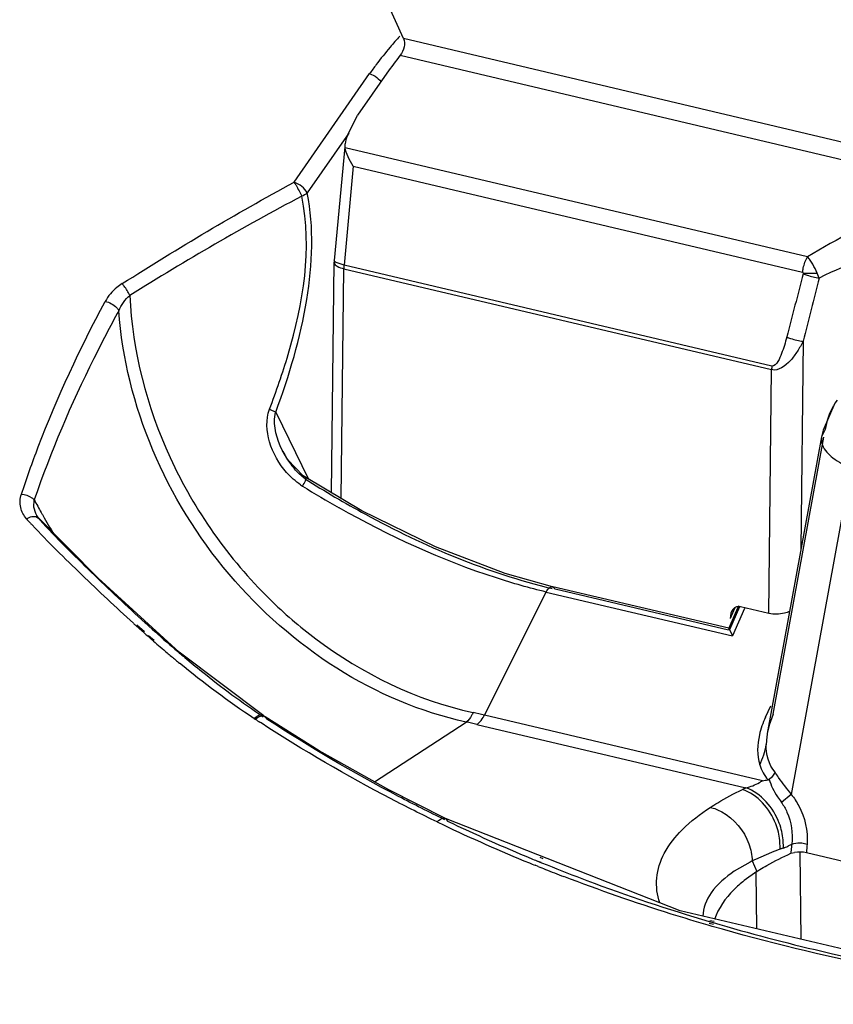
# Model space of a CAD drawing. Header units: inches. Extents: x 0 to 17, y 0 to 11.
# Tile 81 of 104: x 10.257 to 10.517, y 3.577 to 3.892. Entities that reach past the tile are written whole.
import ezdxf

# ---------------------------------------------------------------- set-up
doc = ezdxf.new("R2010")
doc.units = ezdxf.units.IN
doc.header["$LTSCALE"] = 0.935
doc.header["$MEASUREMENT"] = 0
doc.layers.add('1', color=7, linetype='CONTINUOUS')
doc.layers.add('2', color=7, linetype='CONTINUOUS')

msp = doc.modelspace()

# ---------------------------------------------------------------- linework, layer by layer
at = {"layer": '1', "color": 7, "linetype": 'Continuous'}
for p, q in [((10.3792446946, 3.8860858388), (10.3741813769, 3.8974024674)), ((10.5927111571, 3.8357047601), (10.3792446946, 3.8860858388)), ((10.3782092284, 3.880752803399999), (10.596408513, 3.8292547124)), ((10.3739407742, 3.8750490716), (10.3645988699, 3.861608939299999)), ((10.3613569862, 3.8550634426), (10.3645988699, 3.861608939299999)), ((10.3606088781, 3.8512053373), (10.3605818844, 3.852462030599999)), ((10.3604923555, 3.8515156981), (10.3570850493, 3.8151580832)), ((10.5085072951, 3.816299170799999), (10.3606088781, 3.8512053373)), ((10.363209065, 3.845287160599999), (10.3602422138, 3.8136294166)), ((10.363209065, 3.845287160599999), (10.5069047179, 3.8113729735)), ((10.3562630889, 3.7407925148), (10.3570579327, 3.814638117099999)), ((10.3570579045, 3.814638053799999), (10.3570934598, 3.8143686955)), ((10.3570850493, 3.8151580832), (10.3570579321, 3.814638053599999)), ((10.3602422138, 3.8136294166), (10.3577279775, 3.814452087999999)), ((10.3593814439, 3.7389514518), (10.3601730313, 3.8124945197)), ((10.3601730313, 3.8124945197), (10.4970062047, 3.780199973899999)), ((10.4970753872, 3.781334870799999), (10.3602422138, 3.8136294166)), ((10.5071734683, 3.811044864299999), (10.506951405, 3.8112878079)), ((10.5071735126, 3.811044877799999), (10.5116257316, 3.8110726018)), ((10.5122293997, 3.809513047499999), (10.5116257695, 3.811072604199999)), ((10.5071026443, 3.789287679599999), (10.5063868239, 3.7227838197)), ((10.496166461, 3.702185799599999), (10.4970062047, 3.780199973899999)), ((10.485246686, 3.7040301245), (10.4837626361, 3.700597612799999)), ((10.4961663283, 3.702185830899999), (10.4870620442, 3.704334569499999)), ((10.5065004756, 3.5979827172), (10.5061036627, 3.625728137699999)), ((10.4919298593, 3.6193550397), (10.4921757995, 3.601356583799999))]:
    msp.add_line(p, q, dxfattribs=at)
msp.add_lwpolyline([(10.5071486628, 3.810895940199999), (10.507164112, 3.810943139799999), (10.5071724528, 3.810993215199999), (10.5071734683, 3.811044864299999)], dxfattribs=at)
for centre, radius, start, end in [((10.4582192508, 3.816427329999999), 0.1026614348, 141.2018425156, 145.1786097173), ((10.3718337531, 3.812353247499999), 0.0116615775, 173.7173306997, 179.3058833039), ((12.7214484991, 3.2197409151), 2.291854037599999, 165.0522705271, 165.5753017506), ((12.7884172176, 3.221867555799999), 2.3508214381, 165.5239683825, 166.0325405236), ((10.5086669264, 3.7800587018), 0.0116615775, 173.7173306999, 179.3058833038)]:
    msp.add_arc(centre, radius, start, end, dxfattribs=at)
for centre, major_axis, ratio, start_param, end_param in [((10.3670818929, 3.8543190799), (0.005517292, 0.0051685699), 0.6743044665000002, -4.2056516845, -3.792574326), ((10.4871663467, 3.6997614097), (-0.0013388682, 0.0045509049), 0.6878500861, 5.9096642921, 7.473231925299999)]:
    msp.add_ellipse(centre, major_axis=major_axis, ratio=ratio, start_param=start_param, end_param=end_param, dxfattribs=at)
for points, knots in [([(10.3792446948, 3.8860858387), (10.379625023, 3.885290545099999), (10.3796300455, 3.8832733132), (10.3788289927, 3.8815241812), (10.3782092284, 3.880752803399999)], [0, 0, 0, 0, 0.4711516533, 1, 1, 1, 1]), ([(10.363209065, 3.845287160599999), (10.3625752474, 3.846251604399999), (10.3615095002, 3.8481389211), (10.3607581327, 3.8502051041), (10.3606088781, 3.8512053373)], [0, 0, 0, 0, 0.5329646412, 1, 1, 1, 1]), ([(10.5487489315, 3.836149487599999), (10.545195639, 3.8349137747), (10.5312894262, 3.8293123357), (10.5181539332, 3.8220123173), (10.5085072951, 3.816299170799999)], [0, 0, 0, 0, 0.2512454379, 1, 1, 1, 1]), ([(10.5525106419, 3.8242833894), (10.5490826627, 3.8232188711), (10.5354157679, 3.8190174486), (10.5218624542, 3.814211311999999), (10.5122284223, 3.809515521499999)], [0, 0, 0, 0, 0.2508890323, 1, 1, 1, 1]), ([(10.3577279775, 3.814452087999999), (10.3576280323, 3.8145064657), (10.3573625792, 3.814664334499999), (10.357065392, 3.8149479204), (10.3570850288, 3.815158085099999)], [0, 0, 0, 0, 0.3502437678, 1, 1, 1, 1]), ([(10.3570934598, 3.8143686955), (10.3572216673, 3.813902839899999), (10.3582810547, 3.8130235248), (10.3594420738, 3.812667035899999), (10.3601730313, 3.8124945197)], [0, 0, 0, 0, 0.3914839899, 1, 1, 1, 1]), ([(10.5069047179, 3.8113729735), (10.506955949, 3.811814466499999), (10.5072467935, 3.8135226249), (10.5078467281, 3.8151925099), (10.5085073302, 3.816299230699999)], [0, 0, 0, 0, 0.2564154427, 1, 1, 1, 1]), ([(10.5116257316, 3.8110726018), (10.5111963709, 3.812059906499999), (10.5104745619, 3.8134766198), (10.5093756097, 3.8151863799), (10.5088167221, 3.8159703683), (10.5085073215, 3.8162991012)], [0, 0, 0, 0, 0.5292166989, 0.7780961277, 1, 1, 1, 1]), ([(10.5071487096, 3.8108959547), (10.5075423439, 3.8107277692), (10.509190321, 3.810114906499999), (10.5109106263, 3.809683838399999), (10.5122293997, 3.809513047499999)], [0, 0, 0, 0, 0.2435132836, 1, 1, 1, 1]), ([(10.5071026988, 3.789287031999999), (10.5065284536, 3.7881873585), (10.5052764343, 3.7860181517), (10.5026480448, 3.78236842), (10.4991592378, 3.7796162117), (10.4970062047, 3.780199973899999)], [0, 0, 0, 0, 0.2642320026, 0.5248670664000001, 1, 1, 1, 1]), ([(10.501841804, 3.790659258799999), (10.5016079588, 3.789753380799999), (10.5011200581, 3.7879680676), (10.5001959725, 3.7852894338), (10.4992515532, 3.7830191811), (10.4978890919, 3.781225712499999), (10.4970753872, 3.781334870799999)], [0, 0, 0, 0, 0.260270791, 0.5182374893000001, 0.7716046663, 1, 1, 1, 1]), ([(10.501841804, 3.790659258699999), (10.5022449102, 3.790489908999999), (10.5039475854, 3.789859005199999), (10.5057333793, 3.7894437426), (10.5071025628, 3.789287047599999)], [0, 0, 0, 0, 0.240853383, 1, 1, 1, 1]), ([(10.50276345, 3.7028439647), (10.5022210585, 3.702632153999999), (10.5001069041, 3.701942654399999), (10.4977675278, 3.7018079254), (10.4961663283, 3.702185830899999)], [0, 0, 0, 0, 0.2614092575, 1, 1, 1, 1])]:
    msp.add_open_spline(points, degree=3, knots=knots, dxfattribs=at)
at = {"layer": '2', "color": 7, "linetype": 'Continuous'}
for p, q in [((10.344284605, 3.840130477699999), (10.3684415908, 3.874884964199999)), ((10.3684416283, 3.8748848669), (10.3701718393, 3.8740514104)), ((10.3617375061, 3.855831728), (10.348456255, 3.8367240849)), ((10.3364266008, 3.767561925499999), (10.3384085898, 3.766651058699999)), ((10.3384085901, 3.766651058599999), (10.3488349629, 3.7451780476)), ((10.514152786, 3.761019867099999), (10.5129619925, 3.758730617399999)), ((10.5129619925, 3.758730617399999), (10.4955977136, 3.663797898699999)), ((10.4974948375, 3.6699479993), (10.5137028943, 3.758560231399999)), ((10.3404519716, 3.7544912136), (10.3404502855, 3.754494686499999)), ((10.5223702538, 3.7486682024), (10.5032888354, 3.644346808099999)), ((10.3482114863, 3.7455677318), (10.3478118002, 3.745266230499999)), ((10.3482143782, 3.745565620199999), (10.3482114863, 3.7455677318)), ((10.2610807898, 3.7362561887), (10.2611718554, 3.738521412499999)), ((10.262633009, 3.732628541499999), (10.2620109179, 3.7335042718)), ((10.2620457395, 3.7334424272), (10.2620109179, 3.7335042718)), ((10.2620397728, 3.733066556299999), (10.2626248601, 3.7326375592)), ((10.2626301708, 3.732642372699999), (10.262637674, 3.7326338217)), ((10.262637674, 3.7326338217), (10.2629339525, 3.732153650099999)), ((10.4269729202, 3.7107843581), (10.4269916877, 3.7107801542)), ((10.4833387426, 3.6974814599), (10.4269916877, 3.7107801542)), ((10.4269916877, 3.7107801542), (10.4277955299, 3.7099720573)), ((10.4051526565, 3.669712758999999), (10.4249246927, 3.7090736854)), ((10.4249246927, 3.7090736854), (10.4844792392, 3.6950179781)), ((10.4832004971, 3.6968957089), (10.4277955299, 3.7099720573)), ((10.4864196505, 3.7046123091), (10.4833360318, 3.697480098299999)), ((10.4836025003, 3.697046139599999), (10.4868022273, 3.704446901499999)), ((10.4882796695, 3.7038081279), (10.4844792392, 3.6950179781)), ((10.2948505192, 3.69731778), (10.2937050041, 3.6983471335)), ((10.2963921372, 3.696299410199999), (10.293928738, 3.698512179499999)), ((10.2966482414, 3.699209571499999), (10.2969152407, 3.698967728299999)), ((10.2966510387, 3.6992121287), (10.2969149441, 3.698968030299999)), ((10.2969152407, 3.698967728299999), (10.2975100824, 3.698430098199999)), ((10.2975100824, 3.698430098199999), (10.2979387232, 3.698043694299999)), ((10.2975173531, 3.6984359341), (10.2979508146, 3.698053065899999)), ((10.296173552, 3.696136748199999), (10.2948505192, 3.69731778)), ((10.2984425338, 3.694131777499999), (10.2975542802, 3.694913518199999)), ((10.2994815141, 3.6935243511), (10.2977620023, 3.6950689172)), ((10.4833387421, 3.6974814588), (10.4833357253, 3.6974793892)), ((10.4833364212, 3.697484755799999), (10.4844792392, 3.6950179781)), ((10.4835912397, 3.6970200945), (10.4833390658, 3.697485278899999)), ((10.2992960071, 3.693384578), (10.2984425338, 3.694131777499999)), ((10.3053633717, 3.6914968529), (10.3056761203, 3.6912275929)), ((10.3053687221, 3.6915009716), (10.3056772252, 3.6912284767)), ((10.3346166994, 3.6694229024), (10.3075609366, 3.689869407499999)), ((10.4950241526, 3.668995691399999), (10.4967210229, 3.672696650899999)), ((10.3329835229, 3.6695444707), (10.3314862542, 3.6686320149)), ((10.3346099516, 3.6694272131), (10.3349928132, 3.6691753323)), ((10.3349238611, 3.669148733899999), (10.3346185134, 3.6694217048)), ((10.4940896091, 3.6487223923), (10.4051526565, 3.669712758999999)), ((10.4974948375, 3.6699479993), (10.4962531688, 3.6665247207)), ((10.331486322, 3.668632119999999), (10.3318626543, 3.6683843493)), ((10.3337162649, 3.6671718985), (10.3333403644, 3.667416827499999)), ((10.333750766, 3.667203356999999), (10.333368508, 3.667442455)), ((10.3349928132, 3.6691753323), (10.3355750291, 3.6684405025)), ((10.3699728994, 3.6483504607), (10.3993086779, 3.66747734)), ((10.4027492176, 3.6667040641), (10.4887676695, 3.6464025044)), ((10.4962531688, 3.6665247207), (10.4955976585, 3.6637979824)), ((10.4955335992, 3.663431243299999), (10.4954463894, 3.662865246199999)), ((10.4955977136, 3.663797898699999), (10.4955335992, 3.663431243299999)), ((10.4954463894, 3.662865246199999), (10.4952398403, 3.660238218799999)), ((10.5032887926, 3.644346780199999), (10.5001412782, 3.641780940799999)), ((10.4678055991, 3.6070964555), (10.3926678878, 3.636589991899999)), ((10.3926776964, 3.6365987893), (10.3926852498, 3.636595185)), ((10.3926852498, 3.636595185), (10.3933942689, 3.63578751)), ((10.4997835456, 3.6268300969), (10.49966931, 3.629630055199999)), ((10.5007539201, 3.627173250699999), (10.5007008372, 3.629744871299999)), ((10.5066475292, 3.628784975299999), (10.50834413, 3.6284488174)), ((10.4969809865, 3.625775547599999), (10.4918235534, 3.6235402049)), ((10.5031482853, 3.625479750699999), (10.5043513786, 3.6257777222)), ((10.5081373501, 3.625757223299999), (10.6721386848, 3.587050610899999)), ((10.4219657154, 3.6230661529), (10.4228782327, 3.622692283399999)), ((10.4233043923, 3.622521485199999), (10.4223843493, 3.6228813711)), ((10.4229118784, 3.624223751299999), (10.423832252, 3.6238631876)), ((10.4901334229, 3.6227016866), (10.4850777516, 3.619738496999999)), ((10.4908200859, 3.623051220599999), (10.4922695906, 3.6196702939)), ((10.4223084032, 3.621287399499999), (10.4213930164, 3.6216569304)), ((10.492289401, 3.6196829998), (10.4882132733, 3.616746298)), ((10.492289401, 3.6196829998), (10.4932204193, 3.6202714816)), ((10.5553093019, 3.586486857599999), (10.4678055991, 3.6070964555)), ((10.477048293, 3.603689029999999), (10.4783268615, 3.6033110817)), ((10.4772858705, 3.6040408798), (10.4786075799, 3.6037289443)), ((10.4779739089, 3.6021246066), (10.4766912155, 3.602497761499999)), ((10.4783695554, 3.6027205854), (10.4770478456, 3.603032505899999))]:
    msp.add_line(p, q, dxfattribs=at)
for points in [[(10.5179638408, 3.770432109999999), (10.5172714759, 3.7694355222), (10.5134648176, 3.7608606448), (10.5129941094, 3.7587303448)], [(10.3382149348, 3.765822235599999), (10.3382716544, 3.766100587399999), (10.3383360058, 3.766375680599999), (10.3384085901, 3.766651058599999)], [(10.3482114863, 3.7455677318), (10.3471968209, 3.7462593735), (10.3422710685, 3.7513708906), (10.3404504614, 3.754494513)], [(10.4269657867, 3.7107765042), (10.4118093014, 3.715021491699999), (10.3894536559, 3.7235151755), (10.3659229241, 3.735089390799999), (10.348205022, 3.7455499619)], [(10.3075609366, 3.689869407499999), (10.2815826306, 3.713543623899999), (10.2626301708, 3.732642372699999)], [(10.3926852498, 3.636595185), (10.3746029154, 3.645739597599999), (10.3523072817, 3.658312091), (10.3349867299, 3.669179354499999)], [(10.4958493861, 3.6489989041), (10.4959945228, 3.649034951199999), (10.496135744, 3.649097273), (10.4962670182, 3.6491841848)]]:
    msp.add_lwpolyline(points, dxfattribs=at)
for centre, radius, start, end in [((10.4673286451, 3.805350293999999), 0.1208761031, 137.5757078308, 139.8323359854), ((10.4694588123, 3.803563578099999), 0.1236563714, 139.8363565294, 143.1037986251), ((10.4713162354, 3.802155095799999), 0.1259874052, 143.09867704, 144.7406195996), ((10.365323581, 3.766582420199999), 0.0276546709, 205.9250145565, 215.6481944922), ((10.364798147, 3.766212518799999), 0.0270121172, 215.6601588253, 220.9154635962), ((10.3697274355, 3.7756167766), 0.0398440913, 234.0482062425, 235.1465353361), ((10.5212555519, 4.024249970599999), 0.3309476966, 238.2196770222, 240.5830011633), ((10.5259748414, 3.882223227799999), 0.3012821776, 208.4875748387, 209.3584068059), ((10.3988451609, 3.8593189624), 0.1890254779, 222.1454302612, 222.6254571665), ((10.2699082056, 3.737918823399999), 0.0090474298, 209.6534226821, 215.9117478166), ((10.5358760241, 3.887765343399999), 0.3126288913, 209.3540223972, 209.5439954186), ((10.5477576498, 3.894545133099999), 0.3263086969, 209.5509367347, 210.7892399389), ((10.4082148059, 3.867934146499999), 0.201753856, 222.623716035, 222.919641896), ((10.6532264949, 4.0972463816), 0.5370068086, 227.8512703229, 227.9721697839), ((10.6027151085, 4.036201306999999), 0.4552353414, 227.9721365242, 229.2180228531), ((10.608188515, 4.046934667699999), 0.4694811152, 228.3487112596, 228.5738326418), ((10.5661422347, 3.9988903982), 0.4056361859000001, 228.8641813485, 229.6825628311), ((10.5462313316, 3.975506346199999), 0.3749237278, 229.69043342, 229.9586092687), ((10.5346041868, 3.9616496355), 0.3568350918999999, 229.9565091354, 230.5029372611), ((10.5543521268, 3.980306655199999), 0.3813219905, 229.2967208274, 230.0192207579), ((10.5283349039, 3.949223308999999), 0.3407872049, 230.0131609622, 231.1793452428), ((10.3590577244, 3.4743249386), 0.2007514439, 76.7257731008, 77.7848216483), ((10.3950299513, 3.674792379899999), 0.0113257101, 329.1034150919, 333.3522879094), ((10.5955041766, 4.069358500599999), 0.479882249, 236.6749835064, 236.8858639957), ((10.3341290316, 3.667882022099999), 0.0015423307, 56.5295401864, 67.8657863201), ((10.3644861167, 3.504500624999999), 0.1666554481, 76.72682682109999, 77.9392069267), ((10.4852560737, 3.662201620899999), 0.0161158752, 299.1179179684, 303.238598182), ((10.473811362, 3.7843672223), 0.137150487, 278.5026108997, 279.2466575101), ((10.5340775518, 3.5483168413), 0.1080452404, 115.1928072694, 115.4475912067), ((10.534901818, 3.546562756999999), 0.1099833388, 114.8008079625, 115.192395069), ((10.6152151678, 4.103381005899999), 0.5192314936, 244.2947003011, 244.5200524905), ((10.6232791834, 4.1136789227), 0.5303087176, 244.310588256, 247.473279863), ((10.6222654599, 4.1185247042), 0.5359352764, 244.536109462, 247.7727247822), ((10.4956122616, 3.6411924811), 0.014944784, 299.5870785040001, 301.5242490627), ((10.7768683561, 3.6018013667), 0.2747387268, 174.4329318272, 174.6403007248), ((10.7841484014, 3.605899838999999), 0.2767245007, 175.3260536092, 175.88500245), ((10.5325966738, 3.535375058), 0.0971633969, 109.737451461, 111.5032850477), ((10.5350809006, 3.5285464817), 0.1044298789, 109.5676907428, 109.7550819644), ((10.5355388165, 3.527258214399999), 0.1057971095, 109.3818895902, 109.5676922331), ((10.5359978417, 3.525953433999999), 0.1071802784, 109.1976723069, 109.3818910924), ((10.4961737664, 3.640131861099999), 0.0137440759, 289.4650262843, 295.9791107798), ((10.4960544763, 3.6403917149), 0.0140299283, 295.9521944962, 297.5843902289), ((10.4958928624, 3.6406980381), 0.0143762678, 297.5899654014, 299.5875444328), ((10.7784007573, 3.6016585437), 0.2762777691, 174.64049568, 175.0534126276), ((10.628753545, 4.134008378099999), 0.5527227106, 247.7573029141, 247.9656774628), ((10.6296340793, 4.1286345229), 0.5465578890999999, 247.4585700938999, 247.6689957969), ((10.6309069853, 4.131742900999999), 0.5499168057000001, 247.7721170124, 248.033690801), ((10.5194960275, 3.5659304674), 0.0639150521, 116.6580588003, 117.3484273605), ((10.5212858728, 3.5617486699), 0.0684558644, 116.1170656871, 116.4264951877), ((10.5220738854, 3.5601376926), 0.0702492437, 115.506555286, 116.1157532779), ((10.6300120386, 4.137127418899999), 0.5560860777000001, 248.0677567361, 248.3267095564), ((10.6316964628, 4.1413800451), 0.5606601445, 248.3272418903, 248.9750296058)]:
    msp.add_arc(centre, radius, start, end, dxfattribs=at)
for points in [[(10.3701718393, 3.8740514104), (10.3709054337, 3.8735870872), (10.3715807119, 3.872998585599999), (10.3721068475, 3.8723079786)], [(10.2892807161, 3.807711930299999), (10.3072712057, 3.819082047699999), (10.3255368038, 3.8300590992), (10.344287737, 3.8401258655)], [(10.3467782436, 3.8387514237), (10.3460402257, 3.8393493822), (10.3451908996, 3.839846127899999), (10.344284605, 3.840130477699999)], [(10.3484562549, 3.8367240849), (10.3479751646, 3.836240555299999), (10.3473496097, 3.835894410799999), (10.3467100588, 3.835657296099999)], [(10.348456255, 3.8367240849), (10.3481067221, 3.837528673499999), (10.347459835, 3.838199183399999), (10.3467782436, 3.8387514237)], [(10.3467100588, 3.835657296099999), (10.3279691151, 3.825864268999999), (10.3097207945, 3.8151210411), (10.2917597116, 3.803961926)], [(10.2882194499, 3.7990616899), (10.2889702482, 3.800931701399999), (10.2902225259, 3.8026589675), (10.2917597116, 3.803961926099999)], [(10.3364621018, 3.757094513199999), (10.3354927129, 3.760446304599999), (10.3351369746, 3.764319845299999), (10.3364266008, 3.767561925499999)], [(10.5167338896, 3.768560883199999), (10.515418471, 3.766252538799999), (10.5145544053, 3.763646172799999), (10.514152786, 3.761019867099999)], [(10.3404501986, 3.754495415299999), (10.3387679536, 3.757956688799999), (10.3375792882, 3.762026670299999), (10.3382149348, 3.765822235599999)], [(10.3419006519, 3.747261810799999), (10.3393787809, 3.7500311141), (10.3375027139, 3.753496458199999), (10.3364621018, 3.757094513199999)], [(10.3478117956, 3.745266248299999), (10.3465622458, 3.7462253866), (10.3454176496, 3.7473309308), (10.3443857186, 3.7485210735)], [(10.3463347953, 3.7433625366), (10.3447416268, 3.7445183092), (10.3432258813, 3.745806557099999), (10.3419006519, 3.747261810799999)], [(10.2620108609, 3.733504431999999), (10.2615392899, 3.734350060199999), (10.2612049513, 3.7352959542), (10.2610807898, 3.7362561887)], [(10.2587378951, 3.732508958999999), (10.2596802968, 3.733107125), (10.2610302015, 3.733542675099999), (10.2620397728, 3.733066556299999)], [(10.3314484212, 3.668597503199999), (10.3231922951, 3.6740383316), (10.3152734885, 3.6800067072), (10.3076432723, 3.686295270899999)], [(10.3147006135, 3.683711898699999), (10.3210655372, 3.6785927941), (10.3276362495, 3.6737121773), (10.3344389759, 3.6691910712)], [(10.331862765, 3.6683844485), (10.3326025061, 3.669054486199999), (10.3337856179, 3.669686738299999), (10.3347101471, 3.6693106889)], [(10.3346166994, 3.6694229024), (10.3341608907, 3.669723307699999), (10.3335024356, 3.669713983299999), (10.3329835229, 3.6695444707)], [(10.4950241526, 3.668995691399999), (10.4942206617, 3.6671892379), (10.4935453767, 3.665310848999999), (10.4931056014, 3.663383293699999)], [(10.4931056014, 3.663383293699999), (10.4923939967, 3.660264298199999), (10.4922475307, 3.6568375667), (10.4932093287, 3.653786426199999)], [(10.4932093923, 3.653786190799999), (10.4941480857, 3.6558441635), (10.4950205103, 3.658005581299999), (10.4952598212, 3.6602548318)], [(10.4980940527, 3.6514731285), (10.4960667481, 3.653782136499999), (10.4952027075, 3.6571657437), (10.4952398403, 3.660238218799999)], [(10.4932093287, 3.653786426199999), (10.4937466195, 3.652045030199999), (10.4946412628, 3.6503633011), (10.4958493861, 3.6489989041)], [(10.4980940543, 3.651473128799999), (10.4977292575, 3.6505675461), (10.4970388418, 3.649782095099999), (10.4962675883, 3.649183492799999)], [(10.4887676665, 3.646402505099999), (10.4902762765, 3.6467719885), (10.4917313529, 3.647384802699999), (10.4930982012, 3.648122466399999)], [(10.4897390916, 3.6284883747), (10.490364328, 3.6267495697), (10.4907702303, 3.624898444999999), (10.4908196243, 3.623051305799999)], [(10.5043401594, 3.625833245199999), (10.5055836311, 3.626070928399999), (10.5069040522, 3.626043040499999), (10.5081373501, 3.625757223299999)]]:
    msp.add_open_spline(points, degree=3, dxfattribs=at)
for points, knots in [([(10.344284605, 3.840130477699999), (10.3444977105, 3.8398168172), (10.3453940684, 3.8383752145), (10.3461934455, 3.836869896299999), (10.3467100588, 3.835657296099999)], [0, 0, 0, 0, 0.2234211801, 1, 1, 1, 1]), ([(10.3384085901, 3.766651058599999), (10.3427388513, 3.778324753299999), (10.349624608, 3.801178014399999), (10.3507019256, 3.8255922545), (10.348456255, 3.8367240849)], [0, 0, 0, 0, 0.5229946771, 1, 1, 1, 1]), ([(10.3364309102, 3.767560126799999), (10.3385962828, 3.7733081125), (10.3461510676, 3.794967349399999), (10.3501800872, 3.819070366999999), (10.3467137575, 3.835658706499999)], [0, 0, 0, 0, 0.2660287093, 1, 1, 1, 1]), ([(10.2892773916, 3.807715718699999), (10.2886941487, 3.807341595), (10.2865642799, 3.8058032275), (10.2847794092, 3.803749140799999), (10.2838708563, 3.8020402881)], [0, 0, 0, 0, 0.2636399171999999, 1, 1, 1, 1]), ([(10.2917597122, 3.803961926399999), (10.2912317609, 3.805006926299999), (10.2904280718, 3.806288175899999), (10.2894953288, 3.80746631), (10.2892774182, 3.8077156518)], [0, 0, 0, 0, 0.7795221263, 1, 1, 1, 1]), ([(10.2570624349, 3.7403236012), (10.2587396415, 3.7454268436), (10.2662877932, 3.7665710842), (10.2757976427, 3.7869951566), (10.2838684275, 3.802040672)], [0, 0, 0, 0, 0.2393278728, 1, 1, 1, 1]), ([(10.2838708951, 3.8020401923), (10.2852511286, 3.8017638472), (10.2869597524, 3.8008409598), (10.2880553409, 3.7994034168), (10.2882194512, 3.7990616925)], [0, 0, 0, 0, 0.7878295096, 1, 1, 1, 1]), ([(10.2917548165, 3.803960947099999), (10.2925278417, 3.7861546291), (10.3018743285, 3.750048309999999), (10.3233010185, 3.7197166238), (10.3364671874, 3.7067941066)], [0, 0, 0, 0, 0.491381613, 1, 1, 1, 1]), ([(10.2882194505, 3.7990616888), (10.2854567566, 3.7940196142), (10.2752094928, 3.774420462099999), (10.2664684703, 3.754008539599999), (10.2611718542, 3.738521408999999)], [0, 0, 0, 0, 0.2599495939, 1, 1, 1, 1]), ([(10.3993085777, 3.6674772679), (10.370198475, 3.673739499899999), (10.3158194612, 3.709394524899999), (10.2904147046, 3.768675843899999), (10.2882216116, 3.7990613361)], [0, 0, 0, 0, 0.4942856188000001, 1, 1, 1, 1]), ([(10.5129870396, 3.758691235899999), (10.5128343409, 3.757824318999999), (10.5132353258, 3.755063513), (10.5168657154, 3.7514587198), (10.5203318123, 3.749546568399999), (10.5223705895, 3.748668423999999)], [0, 0, 0, 0, 0.1815000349, 0.5422915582, 1, 1, 1, 1]), ([(10.3469573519, 3.742920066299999), (10.347302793, 3.743497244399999), (10.3478043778, 3.744330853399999), (10.3481124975, 3.745124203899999), (10.3482829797, 3.7455100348), (10.3482143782, 3.745565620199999)], [0, 0, 0, 0, 0.6840129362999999, 0.9102146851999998, 1, 1, 1, 1]), ([(10.3478117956, 3.745266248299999), (10.3541103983, 3.741302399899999), (10.3789734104, 3.7266464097), (10.4059859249, 3.7151717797), (10.426844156, 3.7101960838)], [0, 0, 0, 0, 0.2576399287, 1, 1, 1, 1]), ([(10.2587378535, 3.732509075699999), (10.2578405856, 3.733527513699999), (10.2564144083, 3.7360581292), (10.2566246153, 3.738987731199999), (10.2570667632, 3.7403234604)], [0, 0, 0, 0, 0.4910121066, 1, 1, 1, 1]), ([(10.2570686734, 3.7403356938), (10.2582386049, 3.7402742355), (10.2597776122, 3.7397610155), (10.2609426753, 3.738777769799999), (10.2611718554, 3.738521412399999)], [0, 0, 0, 0, 0.7730881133, 1, 1, 1, 1]), ([(10.4249246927, 3.7090736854), (10.4195481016, 3.7103426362), (10.3965670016, 3.7168742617), (10.3746875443, 3.726963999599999), (10.3587065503, 3.7359719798)], [0, 0, 0, 0, 0.2314406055, 1, 1, 1, 1]), ([(10.2928640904, 3.699106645), (10.2872676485, 3.704172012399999), (10.2763609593, 3.71454142), (10.2655765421, 3.7250520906), (10.2604685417, 3.7305454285)], [0, 0, 0, 0, 0.501566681, 1, 1, 1, 1]), ([(10.2629339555, 3.732153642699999), (10.2681797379, 3.7263566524), (10.2794234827, 3.715355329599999), (10.2907969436, 3.704513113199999), (10.2966482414, 3.699209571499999)], [0, 0, 0, 0, 0.4974857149, 1, 1, 1, 1]), ([(10.4249246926, 3.7090736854), (10.4250520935, 3.709327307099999), (10.4254869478, 3.710069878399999), (10.4263628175, 3.710922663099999), (10.4269707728, 3.710775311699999)], [0, 0, 0, 0, 0.3121051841, 1, 1, 1, 1]), ([(10.3364671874, 3.7067941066), (10.3410967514, 3.702250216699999), (10.3600017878, 3.6858773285), (10.3834290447, 3.674447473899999), (10.4015313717, 3.6705268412)], [0, 0, 0, 0, 0.2593831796, 1, 1, 1, 1]), ([(10.4015334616, 3.670531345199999), (10.4013804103, 3.6701989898), (10.4007994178, 3.6690813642), (10.4000345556, 3.6680086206), (10.3993086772, 3.667477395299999)], [0, 0, 0, 0, 0.2891591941, 1, 1, 1, 1]), ([(10.390011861, 3.6355448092), (10.3850941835, 3.637912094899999), (10.3658396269, 3.6475522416), (10.347187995, 3.6584029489), (10.3337162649, 3.6671718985)], [0, 0, 0, 0, 0.2534731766, 1, 1, 1, 1]), ([(10.3924782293, 3.6362295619), (10.3875019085, 3.638636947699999), (10.3680256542, 3.648442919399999), (10.3491751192, 3.659498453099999), (10.3355750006, 3.668440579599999)], [0, 0, 0, 0, 0.2535270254, 1, 1, 1, 1]), ([(10.4027492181, 3.666704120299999), (10.4029309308, 3.6668239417), (10.4037252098, 3.667460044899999), (10.4043393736, 3.668293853), (10.4047484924, 3.6689767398)], [0, 0, 0, 0, 0.2147154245, 1, 1, 1, 1]), ([(10.5032888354, 3.644346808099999), (10.5019831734, 3.646166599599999), (10.5000804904, 3.648418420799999), (10.4984630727, 3.650877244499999), (10.4980940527, 3.6514731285)], [0, 0, 0, 0, 0.7616511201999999, 1, 1, 1, 1]), ([(10.4962675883, 3.649183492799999), (10.4967344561, 3.647180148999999), (10.4980936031, 3.644641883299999), (10.4997255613, 3.642387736), (10.5001412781, 3.641780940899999)], [0, 0, 0, 0, 0.7366074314, 1, 1, 1, 1]), ([(10.4773921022, 3.640189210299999), (10.4781711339, 3.6406961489), (10.4814905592, 3.6427677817), (10.4849579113, 3.644597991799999), (10.4876512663, 3.6458796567)], [0, 0, 0, 0, 0.2375770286, 1, 1, 1, 1]), ([(10.49966931, 3.629630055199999), (10.4994528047, 3.631433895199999), (10.4977966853, 3.638124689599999), (10.4925141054, 3.6443313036), (10.4876520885, 3.645879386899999)], [0, 0, 0, 0, 0.2625674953, 1, 1, 1, 1]), ([(10.5007008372, 3.629744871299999), (10.5005340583, 3.6315719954), (10.4989427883, 3.6383824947), (10.4936934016, 3.644789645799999), (10.4887676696, 3.6464025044)], [0, 0, 0, 0, 0.2614386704, 1, 1, 1, 1]), ([(10.5032889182, 3.644346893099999), (10.5042091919, 3.643200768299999), (10.5072994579, 3.6384801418), (10.5086836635, 3.632598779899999), (10.508344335, 3.628448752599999)], [0, 0, 0, 0, 0.2609039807, 1, 1, 1, 1]), ([(10.5001412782, 3.641780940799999), (10.5008330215, 3.640813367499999), (10.5031109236, 3.6367582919), (10.5038663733, 3.631870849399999), (10.5034249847, 3.6284537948)], [0, 0, 0, 0, 0.2566236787, 1, 1, 1, 1]), ([(10.4612480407, 3.609597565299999), (10.4603793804, 3.612127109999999), (10.459655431, 3.617712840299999), (10.4624179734, 3.6261001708), (10.4685957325, 3.633819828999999), (10.4741897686, 3.6381005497), (10.4773929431, 3.640189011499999)], [0, 0, 0, 0, 0.2153200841, 0.4370345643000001, 0.6921502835, 1, 1, 1, 1]), ([(10.47739294, 3.6401890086), (10.4786690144, 3.639887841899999), (10.4840838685, 3.6376975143), (10.4882226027, 3.632705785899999), (10.4897390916, 3.6284883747)], [0, 0, 0, 0, 0.2263340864, 1, 1, 1, 1]), ([(10.3900161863, 3.6355420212), (10.39021234, 3.635759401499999), (10.3908969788, 3.636413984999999), (10.3920563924, 3.636890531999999), (10.3926727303, 3.6365885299)], [0, 0, 0, 0, 0.2990329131, 1, 1, 1, 1]), ([(10.5034249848, 3.6284537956), (10.5036310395, 3.6285375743), (10.5046768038, 3.628842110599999), (10.5057891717, 3.6288727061), (10.5066475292, 3.628784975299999)], [0, 0, 0, 0, 0.2049594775, 1, 1, 1, 1]), ([(10.4932132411, 3.620273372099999), (10.493961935, 3.6207422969), (10.4971742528, 3.622660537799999), (10.5005350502, 3.624324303), (10.5031482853, 3.625479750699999)], [0, 0, 0, 0, 0.2361645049, 1, 1, 1, 1]), ([(10.4252043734, 3.6217478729), (10.4294016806, 3.6200549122), (10.4464603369, 3.6134174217), (10.4638400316, 3.6076091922), (10.477048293, 3.603689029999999)], [0, 0, 0, 0, 0.2472666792, 1, 1, 1, 1]), ([(10.4850777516, 3.619738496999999), (10.4822680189, 3.6178576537), (10.4774778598, 3.613960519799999), (10.4750642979, 3.607980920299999), (10.4750070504, 3.6053294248)], [0, 0, 0, 0, 0.5604180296, 1, 1, 1, 1]), ([(10.4766912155, 3.602497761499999), (10.4727572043, 3.603646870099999), (10.4572203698, 3.6083546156), (10.4418734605, 3.6136922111), (10.4305457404, 3.618046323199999)], [0, 0, 0, 0, 0.2524561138, 1, 1, 1, 1]), ([(10.4882132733, 3.616746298), (10.4870528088, 3.6158177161), (10.4831378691, 3.6123722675), (10.4799093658, 3.6079242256), (10.4787470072, 3.604361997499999)], [0, 0, 0, 0, 0.2839975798, 1, 1, 1, 1]), ([(10.4783268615, 3.6033110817), (10.4898283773, 3.599924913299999), (10.5374396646, 3.587422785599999), (10.5864463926, 3.5803952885), (10.6235834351, 3.577910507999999)], [0, 0, 0, 0, 0.2436434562, 1, 1, 1, 1]), ([(10.6235260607, 3.5771849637), (10.610908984, 3.5779952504), (10.5618260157, 3.582411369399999), (10.5131619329, 3.591929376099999), (10.4779739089, 3.6021246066)], [0, 0, 0, 0, 0.2565646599, 1, 1, 1, 1])]:
    msp.add_open_spline(points, degree=3, knots=knots, dxfattribs=at)

doc.saveas('drawing.dxf')
